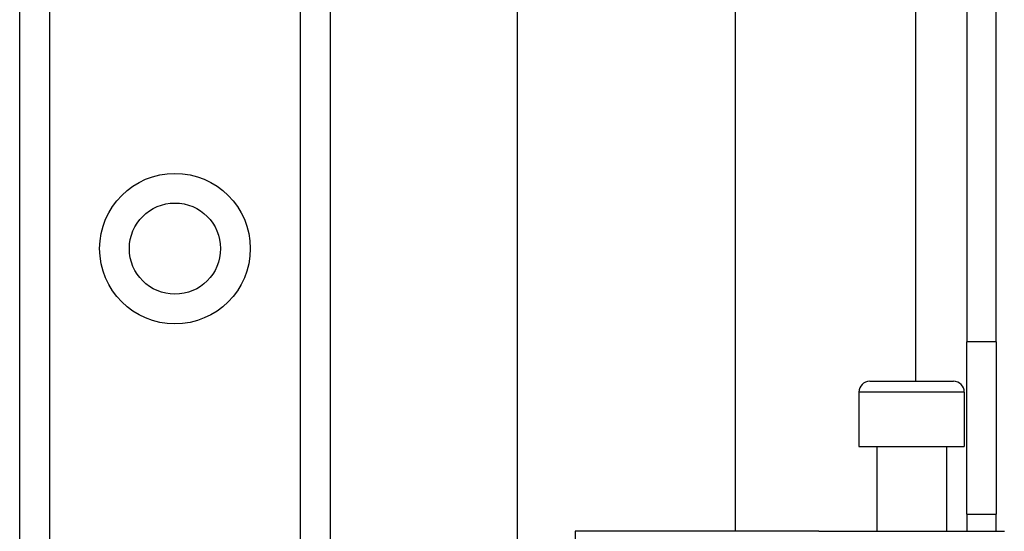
# Model space of a CAD drawing. Header units: inches. Extents: x 2.3 to 62.6, y 3.3 to 33.7.
# Tile 44 of 57: x 12.4 to 14.2, y 22.4 to 23.3. Entities that reach past the tile are written whole.
import ezdxf

# ---------------------------------------------------------------- set-up
doc = ezdxf.new("R2010")
doc.units = ezdxf.units.IN
doc.header["$MEASUREMENT"] = 0
doc.layers.add('Visible Edges(ANSI)', color=7, linetype='Continuous', lineweight=25)
doc.layers.add('Visible Tangent Edges(ANSI)', color=7, linetype='Continuous', lineweight=25)

msp = doc.modelspace()

# ---------------------------------------------------------------- linework, layer by layer
at = {"layer": 'Visible Edges(ANSI)'}
for p, q in [((14.1211, 25.2221), (14.1211, 22.7111)), ((14.1741, 22.7111), (14.1741, 25.2221)), ((13.308, 21.5531), (13.308, 24.5497)), ((13.7017, 24.5497), (13.7017, 22.3681)), ((12.4071, 10.7422), (12.4071, 24.191)), ((12.9691, 24.191), (12.9691, 10.7422)), ((14.1211, 22.3991), (14.1211, 22.7111)), ((14.1741, 22.7111), (14.1741, 22.3991)), ((13.9454, 22.6398), (14.0969, 22.6398)), ((13.9257, 22.6201), (13.9257, 22.5217)), ((14.1166, 22.6201), (14.1166, 22.5217)), ((13.9257, 22.5217), (14.1166, 22.5217)), ((13.9581, 22.5217), (13.9581, 22.3681)), ((14.0841, 22.5217), (14.0841, 22.3681)), ((14.1211, 22.3991), (14.1211, 22.3681)), ((14.1211, 22.3991), (14.1741, 22.3991)), ((14.1741, 22.3681), (14.1741, 22.3991)), ((13.6318, 22.3681), (13.4123, 22.3681)), ((13.7812, 22.3681), (13.6318, 22.3681)), ((13.8536, 22.3681), (13.7812, 22.3681)), ((13.8536, 22.3681), (14.189, 22.3681))]:
    msp.add_line(p, q, dxfattribs=at)
msp.add_circle((12.6881, 22.88), 0.0825, dxfattribs=at)
for centre, start, end in [((13.9454, 22.6201), 90, 180), ((14.0969, 22.6201), 0, 90)]:
    msp.add_arc(centre, 0.0197, start, end, dxfattribs=at)
at = {"layer": 'Visible Tangent Edges(ANSI)'}
for p, q in [((14.0281, 25.2221), (14.0281, 22.6398)), ((12.461, 24.191), (12.461, 10.7422)), ((12.9153, 10.7422), (12.9153, 24.191)), ((14.1741, 22.7111), (14.1211, 22.7111)), ((14.1166, 22.6201), (13.9257, 22.6201)), ((13.4123, 22.3681), (13.4123, 22.067))]:
    msp.add_line(p, q, dxfattribs=at)
msp.add_circle((12.6881, 22.88), 0.1363, dxfattribs=at)

doc.saveas('drawing.dxf')
